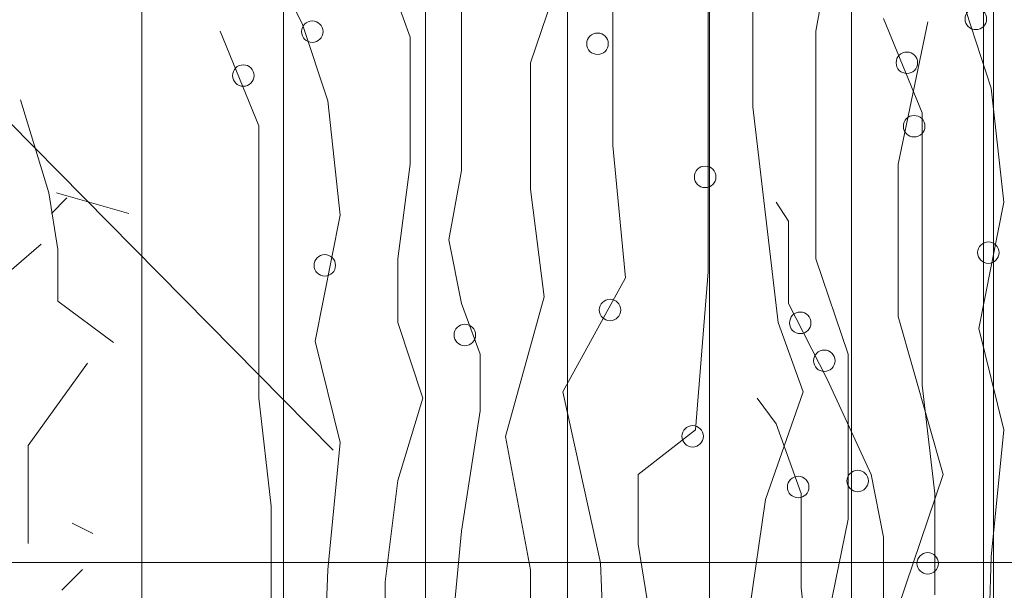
# Model space of a CAD drawing. Header units: millimetres. Extents: x 16698 to 93787, y -21104 to 39413.
# Tile 94 of 256: x 24554 to 24592, y 9778 to 9800. Entities that reach past the tile are written whole.
import ezdxf

# ---------------------------------------------------------------- set-up
doc = ezdxf.new("R2010")
doc.units = ezdxf.units.MM
for name, color, linetype, lineweight in [('_MODUS - zielen', 66, 'Continuous', 9), ('Hatch', 4, 'Continuous', 5), ('Opis', 8, 'Continuous', 13), ('Widok', 1, 'Continuous', 15)]:
    doc.layers.add(name, color=color, linetype=linetype, lineweight=lineweight)

msp = doc.modelspace()

# ---------------------------------------------------------------- hatches: boundary and pattern name
at = {"layer": 'Hatch', "ltscale": 2, "true_color": 0xc7c7c7}
h = msp.add_hatch(dxfattribs=at)
h.set_pattern_fill('GRATE', color=9, scale=7, angle=90)
h.paths.add_polyline_path([(24866.08516, 9993.23322), (25012.58516, 9993.23322), (25012.58516, 9747.23322), (24548.33412, 9747.23322), (24548.33412, 9824.23322), (24866.08516, 9824.23322)])

# ---------------------------------------------------------------- linework, layer by layer
at = {"layer": '_MODUS - zielen', "transparency": 33554687}
for p, q in [((24577.08085, 9799.81605), (24577.08085, 9805.77019)), ((24585.01556, 9799.81605), (24586.03643, 9805.20634)), ((24582.56153, 9796.8538), (24582.56153, 9803.28189)), ((24569.14615, 9799.57907), (24568.16454, 9802.30435)), ((24573.84971, 9798.57191), (24575.11763, 9802.30435)), ((24580.8028, 9797.32776), (24580.8028, 9802.30435)), ((24564.9334, 9800.08266), (24564.19719, 9801.56378)), ((24571.15028, 9794.3655), (24571.15028, 9800.55662)), ((24589.18918, 9796.6133), (24587.67586, 9800.31612)), ((24591.88861, 9797.59085), (24590.907, 9800.58273)), ((24565.91501, 9797.09078), (24564.9334, 9800.08266)), ((24588.2467, 9794.60248), (24589.40987, 9800.18605)), ((24563.21557, 9796.11324), (24561.70225, 9799.81605)), ((24569.14615, 9794.60248), (24569.14615, 9799.57907)), ((24577.08085, 9795.34305), (24577.08085, 9799.81605)), ((24585.01556, 9790.89967), (24585.01556, 9799.81605)), ((24573.84971, 9793.62494), (24573.84971, 9798.57191)), ((24592.37942, 9793.11784), (24591.88861, 9797.59085)), ((24580.8028, 9790.39608), (24580.8028, 9797.32776)), ((24566.40581, 9792.61777), (24565.91501, 9797.09078)), ((24583.54314, 9788.41137), (24582.56153, 9796.8538)), ((24589.18918, 9791.63672), (24589.18918, 9796.6133)), ((24563.21557, 9791.13665), (24563.21557, 9796.11324)), ((24577.57166, 9790.1591), (24577.08085, 9795.34305)), ((24568.65534, 9790.89967), (24569.14615, 9794.60248)), ((24588.2467, 9788.64835), (24588.2467, 9794.60248)), ((24570.65947, 9791.64023), (24571.15028, 9794.3655)), ((24574.38142, 9789.41854), (24573.84971, 9793.62494)), ((24583.95391, 9792.37728), (24583.4631, 9793.11784)), ((24591.39781, 9788.17088), (24592.37942, 9793.11784)), ((24565.4242, 9787.67081), (24566.40581, 9792.61777)), ((24583.95391, 9791.39974), (24583.95391, 9792.37728)), ((24571.15028, 9789.15194), (24570.65947, 9791.64023)), ((24589.18918, 9785.94919), (24589.18918, 9791.63672)), ((24563.21557, 9785.44912), (24563.21557, 9791.13665)), ((24583.95391, 9789.14842), (24583.95391, 9791.39974)), ((24568.65534, 9788.41137), (24568.65534, 9790.89967)), ((24586.28348, 9787.16722), (24585.01556, 9790.89967)), ((24580.312, 9784.20497), (24580.8028, 9790.39608)), ((24575.11763, 9785.6861), (24577.57166, 9790.1591)), ((24571.88649, 9787.16722), (24571.15028, 9789.15194)), ((24572.8681, 9783.93837), (24574.38142, 9789.41854)), ((24585.46723, 9786.18617), (24583.95391, 9789.14842)), ((24569.63696, 9785.44912), (24568.65534, 9788.41137)), ((24584.52475, 9785.6861), (24583.54314, 9788.41137)), ((24590.00542, 9782.45724), (24588.2467, 9788.64835)), ((24592.37942, 9784.20146), (24591.39781, 9788.17088)), ((24566.40581, 9783.70139), (24565.4242, 9787.67081)), ((24571.88649, 9784.94553), (24571.88649, 9787.16722)), ((24586.28348, 9780.70951), (24586.28348, 9787.16722)), ((24587.18505, 9782.45372), (24585.46723, 9786.18617)), ((24576.59005, 9778.9914), (24575.11763, 9785.6861)), ((24583.05233, 9781.47969), (24584.52475, 9785.6861)), ((24589.67998, 9781.71316), (24589.18918, 9785.94919)), ((24563.70638, 9781.21309), (24563.21557, 9785.44912)), ((24568.65534, 9782.22026), (24569.63696, 9785.44912)), ((24583.4631, 9784.43844), (24582.72689, 9785.4456)), ((24571.15028, 9780.23555), (24571.88649, 9784.94553)), ((24578.06247, 9782.45724), (24580.312, 9784.20497)), ((24584.44471, 9781.71316), (24583.4631, 9784.43844)), ((24591.88861, 9779.22487), (24592.37942, 9784.20146)), ((24573.84971, 9778.7248), (24572.8681, 9783.93837)), ((24565.91501, 9778.7248), (24566.40581, 9783.70139)), ((24568.16454, 9778.25084), (24568.65534, 9782.22026)), ((24578.06247, 9779.73196), (24578.06247, 9782.45724)), ((24587.67586, 9779.99505), (24587.18505, 9782.45372)), ((24588.2467, 9777.24367), (24590.00542, 9782.45724)), ((24581.29361, 9769.30483), (24583.05233, 9781.47969)), ((24584.44471, 9781.20958), (24584.44471, 9781.71316)), ((24589.67998, 9777.74374), (24589.67998, 9781.71316)), ((24563.70638, 9777.24367), (24563.70638, 9781.21309)), ((24584.44471, 9778.01034), (24584.44471, 9781.20958)), ((24583.54314, 9767.32011), (24586.28348, 9780.70951)), ((24570.12776, 9769.30483), (24571.15028, 9780.23555)), ((24587.67586, 9777.50676), (24587.67586, 9779.99505)), ((24579.82119, 9769.06784), (24578.06247, 9779.73196)), ((24591.39781, 9764.35434), (24591.88861, 9779.22487)), ((24565.4242, 9763.85428), (24565.91501, 9778.7248)), ((24573.84971, 9767.08313), (24573.84971, 9778.7248)), ((24577.08085, 9767.55709), (24576.59005, 9778.9914)), ((24568.16454, 9765.57238), (24568.16454, 9778.25084)), ((24585.46723, 9768.82735), (24584.44471, 9778.01034))]:
    msp.add_line(p, q, dxfattribs=at)
for points in [[(24590.86304, 9800.29832, 1), (24591.70458, 9800.29832, 1)], [(24564.88943, 9799.79826, 1), (24565.73098, 9799.79826, 1)], [(24576.05528, 9799.32429, 1), (24576.89683, 9799.32429, 1)], [(24588.1636, 9798.58022, 1), (24589.00515, 9798.58022, 1)], [(24562.19, 9798.08015, 1), (24563.03154, 9798.08015, 1)], [(24588.44814, 9796.09544, 1), (24589.28969, 9796.09544, 1)], [(24580.26803, 9794.11073, 1), (24581.10958, 9794.11073, 1)], [(24591.35384, 9791.14496, 1), (24592.19539, 9791.14496, 1)], [(24565.38024, 9790.64489, 1), (24566.22179, 9790.64489, 1)], [(24576.54609, 9788.89716, 1), (24577.38763, 9788.89716, 1)], [(24583.98998, 9788.39357, 1), (24584.83153, 9788.39357, 1)], [(24570.86091, 9787.91961, 1), (24571.70246, 9787.91961, 1)], [(24584.93246, 9786.90893, 1), (24585.77401, 9786.90893, 1)], [(24579.77723, 9783.95019, 1), (24580.61878, 9783.95019, 1)], [(24586.23951, 9782.20246, 1), (24587.08106, 9782.20246, 1)], [(24583.90994, 9781.96196, 1), (24584.75149, 9781.96196, 1)], [(24588.97985, 9778.9736, 1), (24589.8214, 9778.9736, 1)]]:
    msp.add_lwpolyline(points, format="xyb", close=True, dxfattribs=at)
for points in [[(24553.89096, 9797.12841), (24555.00232, 9793.49031), (24555.35551, 9791.26692), (24555.35551, 9789.24564), (24557.52853, 9787.62869)], [(24555.30581, 9793.49031), (24558.1355, 9792.68177)], [(24555.70975, 9793.28821), (24555.10278, 9792.68177)], [(24554.69884, 9791.46903), (24552.57657, 9789.64997), (24552.57657, 9787.02225), (24552.27309, 9786.82015)], [(24556.51868, 9786.82015), (24554.19339, 9783.58612), (24554.19339, 9779.74578)], [(24556.72065, 9780.14999), (24555.91172, 9780.55432)], [(24556.31566, 9778.73514), (24555.50778, 9777.9266)]]:
    msp.add_lwpolyline(points, dxfattribs=at)
at = {"layer": 'Opis'}
msp.add_lwpolyline([(24531.96577, 9818.04113), (24566.12336, 9783.40879)], dxfattribs=at)
at = {"layer": 'Widok', "ltscale": 2}
msp.add_lwpolyline([(24591.58516, 9824.23322), (24591.58516, 9747.23322)], dxfattribs=at)

doc.saveas('drawing.dxf')
